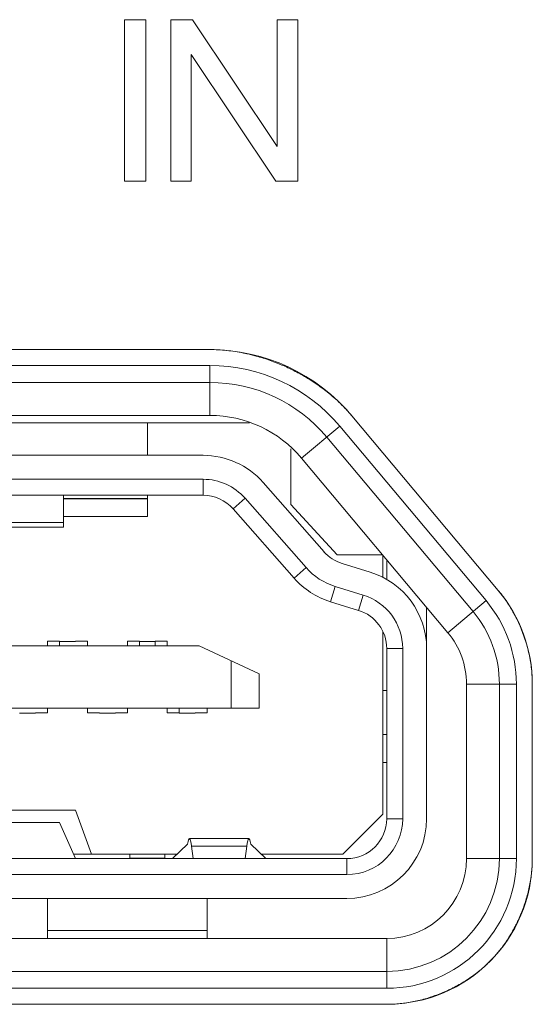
# Model space of a CAD drawing. Header units: millimetres. Extents: x 3925 to 5043, y -86 to 778.
# Tile 255 of 256: x 4790.86 to 4792.46, y 374.3 to 377.38. Entities that reach past the tile are written whole.
import ezdxf

# ---------------------------------------------------------------- set-up
doc = ezdxf.new("R2010")
doc.units = ezdxf.units.MM
doc.header["$LTSCALE"] = 46.255
for name, color, linetype in [('11_190F4G00BDXF_CONTINUOUS_LINE', 7, 'CONTINUOUS'), ('H30K-IO-LABEDXF_CONTINUOUS_LINE', 7, 'CONTINUOUS'), ('H30K-REAR-CODXF_CONTINUOUS_LINE', 7, 'CONTINUOUS'), ('LABEL-IO-H30DXF_CONTINUOUS_LINE', 7, 'CONTINUOUS')]:
    doc.layers.add(name, color=color, linetype=linetype)

msp = doc.modelspace()

# ---------------------------------------------------------------- linework, layer by layer
at = {"layer": '11_190F4G00BDXF_CONTINUOUS_LINE', "color": 7, "linetype": 'Continuous', "lineweight": 0}
for p, q in [((4788.9383, 376.1223), (4791.5794, 376.1223)), ((4791.2588, 376.1223), (4791.2588, 376.021)), ((4791.7088, 375.8666), (4791.7088, 376.0415)), ((4791.4336, 376.021), (4790.1363, 376.021)), ((4790.1488, 375.946), (4791.4336, 375.946)), ((4791.4336, 375.946), (4791.4336, 375.896)), ((4791.6213, 375.9362), (4791.8123, 375.7191)), ((4789.0841, 375.896), (4791.4336, 375.896)), ((4790.9963, 375.796), (4790.9963, 375.896)), ((4791.2588, 375.8856), (4790.9963, 375.8856)), ((4790.9963, 375.8848), (4791.2588, 375.8848)), ((4791.2588, 375.896), (4791.2588, 375.8298)), ((4791.5274, 375.8536), (4791.565, 375.8866)), ((4791.756, 375.6696), (4791.565, 375.8866)), ((4791.7184, 375.6365), (4791.5274, 375.8536)), ((4791.8538, 375.7098), (4791.7088, 375.8666)), ((4791.2588, 375.8298), (4790.9963, 375.8298)), ((4790.7713, 375.811), (4790.9963, 375.811)), ((4790.7713, 375.796), (4790.9963, 375.796)), ((4791.8538, 375.7098), (4791.9963, 375.7098)), ((4791.9963, 375.7088), (4791.9963, 375.6394)), ((4792.0088, 375.6323), (4792.0088, 375.6939)), ((4791.756, 375.6696), (4791.7184, 375.6365)), ((4791.8694, 375.6822), (4791.9574, 375.6551)), ((4791.8326, 375.5627), (4791.8473, 375.6105)), ((4791.8473, 375.6105), (4791.9353, 375.5834)), ((4791.9353, 375.5834), (4791.9206, 375.5357)), ((4791.9206, 375.5357), (4791.8326, 375.5627)), ((4792.1338, 374.8835), (4792.1338, 375.545)), ((4791.9963, 374.8973), (4791.9963, 375.4688)), ((4791.4213, 375.4248), (4789.0963, 375.4248)), ((4790.9463, 375.4393), (4790.9463, 375.4248)), ((4790.9838, 375.4393), (4790.9463, 375.4393)), ((4790.9838, 375.4248), (4790.9838, 375.4393)), ((4791.0338, 375.4382), (4790.9838, 375.4382)), ((4791.0338, 375.4393), (4791.0713, 375.4393)), ((4791.0338, 375.4392), (4791.0713, 375.4393)), ((4791.0713, 375.4248), (4791.0713, 375.4393)), ((4791.1963, 375.4393), (4791.1963, 375.4248)), ((4791.1963, 375.4393), (4791.2338, 375.4393)), ((4791.2338, 375.4393), (4791.1963, 375.4393)), ((4791.2338, 375.4248), (4791.2338, 375.4388)), ((4791.2838, 375.4383), (4791.2338, 375.4383)), ((4791.2838, 375.4393), (4791.3213, 375.4393)), ((4791.2838, 375.4392), (4791.3213, 375.4393)), ((4791.2838, 375.4389), (4791.2838, 375.4248)), ((4791.3213, 375.4248), (4791.3213, 375.4393)), ((4791.4213, 375.4248), (4791.6088, 375.3373)), ((4792.0088, 374.8835), (4792.0088, 375.4162)), ((4792.0588, 375.4162), (4792.0088, 375.4162)), ((4792.0588, 375.4162), (4792.0588, 374.8835)), ((4791.5213, 375.3781), (4791.5213, 375.2298)), ((4791.6088, 375.2298), (4791.6088, 375.3373)), ((4792.0088, 375.2848), (4791.9963, 375.2848)), ((4788.9088, 375.2298), (4791.6088, 375.2298)), ((4790.9463, 375.2148), (4790.9463, 375.2298)), ((4791.0713, 375.2298), (4791.0713, 375.2148)), ((4791.1963, 375.2148), (4791.1963, 375.2298)), ((4791.3213, 375.2298), (4791.3213, 375.2148)), ((4791.3589, 375.2297), (4791.3589, 375.2143)), ((4791.4463, 375.2148), (4791.4463, 375.2298)), ((4790.9089, 375.2137), (4790.8588, 375.2137)), ((4790.9089, 375.2148), (4790.9463, 375.2148)), ((4790.9462, 375.2137), (4790.9464, 375.2142)), ((4791.0714, 375.2143), (4791.0712, 375.2137)), ((4791.1088, 375.2148), (4791.0713, 375.2148)), ((4791.1589, 375.2138), (4791.1088, 375.2138)), ((4791.1589, 375.2148), (4791.1963, 375.2148)), ((4791.1962, 375.2137), (4791.1964, 375.2143)), ((4791.3214, 375.2143), (4791.3212, 375.2138)), ((4791.3213, 375.2148), (4791.3589, 375.2148)), ((4791.4089, 375.2139), (4791.3589, 375.2139)), ((4791.4463, 375.2148), (4791.4088, 375.2148)), ((4791.4462, 375.2138), (4791.4464, 375.2143)), ((4791.9963, 375.1473), (4792.0088, 375.1473)), ((4791.9963, 375.0598), (4792.0088, 375.0591)), ((4790.6338, 374.9098), (4791.0338, 374.9098)), ((4791.0839, 374.7723), (4791.0338, 374.9098)), ((4791.9963, 374.8973), (4791.8713, 374.7723)), ((4790.6838, 374.871), (4790.9838, 374.871)), ((4790.9838, 374.871), (4791.0338, 374.7585)), ((4792.0588, 374.8835), (4792.0088, 374.8835)), ((4791.3376, 374.7585), (4791.385, 374.8041)), ((4791.577, 374.821), (4791.3907, 374.821)), ((4791.3974, 374.7971), (4791.4024, 374.7585)), ((4791.3974, 374.7971), (4791.5703, 374.7971)), ((4791.5703, 374.7971), (4791.5653, 374.7585)), ((4791.6301, 374.7585), (4791.5827, 374.8041)), ((4791.3519, 374.7723), (4791.0277, 374.7723)), ((4791.2038, 374.7723), (4791.2038, 374.7598)), ((4791.3138, 374.7598), (4791.3138, 374.7723)), ((4791.8713, 374.7723), (4791.6158, 374.7723)), ((4788.6338, 374.7585), (4791.8838, 374.7585)), ((4791.2038, 374.7598), (4791.3138, 374.7598)), ((4791.8838, 374.7085), (4791.8838, 374.7585)), ((4788.6338, 374.7085), (4791.8838, 374.7085)), ((4788.6338, 374.6335), (4791.8838, 374.6335)), ((4790.9463, 374.6335), (4790.9463, 374.5085)), ((4791.4463, 374.5085), (4791.4463, 374.6335)), ((4791.4463, 374.5335), (4790.9463, 374.5335))]:
    msp.add_line(p, q, dxfattribs=at)
for centre, radius, start, end in [((4791.4336, 375.771), 0.25, 41.3478, 90), ((4791.4336, 375.771), 0.175, 41.3472, 90), ((4791.4336, 375.771), 0.125, 41.3478, 90), ((4791.9061, 375.8017), 0.125, 221.3478, 252.8973), ((4791.9061, 375.8017), 0.2, 221.3478, 252.8975), ((4791.9061, 375.8017), 0.25, 221.3478, 252.8973), ((4791.8838, 375.4162), 0.25, 0, 72.8973), ((4791.8838, 375.4162), 0.175, 0, 72.8973), ((4791.8838, 375.4162), 0.125, 0, 72.8973), ((4791.8838, 374.8835), 0.25, 270, 0), ((4791.8838, 374.8835), 0.175, 270, 0), ((4791.8838, 374.8835), 0.125, 270, 0)]:
    msp.add_arc(centre, radius, start, end, dxfattribs=at)
for centre, start_param, end_param in [((4791.3907, 374.646), -0.528557, 0.442911), ((4791.577, 374.646), 5.840274, 6.811742)]:
    msp.add_ellipse(centre, major_axis=(0, 0.175), ratio=0.075758, start_param=start_param, end_param=end_param, dxfattribs=at)
at = {"layer": 'H30K-IO-LABEDXF_CONTINUOUS_LINE', "color": 7, "linetype": 'Continuous', "lineweight": 0}
for p, q in [((4791.1872, 376.8796), (4791.1872, 377.3848)), ((4791.1872, 377.3848), (4791.2543, 377.3848)), ((4791.2543, 377.3848), (4791.2543, 376.8796)), ((4791.3321, 376.8796), (4791.3321, 377.3848)), ((4791.3321, 377.3848), (4791.4007, 377.3848)), ((4791.4007, 377.3848), (4791.6658, 376.9883)), ((4791.6658, 376.9883), (4791.6658, 377.3848)), ((4791.6658, 377.3848), (4791.73, 377.3848)), ((4791.73, 377.3848), (4791.73, 376.8796)), ((4791.3963, 377.2761), (4791.3963, 376.8796)), ((4791.6613, 376.8796), (4791.3963, 377.2761)), ((4791.2543, 376.8796), (4791.1872, 376.8796)), ((4791.3963, 376.8796), (4791.3321, 376.8796)), ((4791.73, 376.8796), (4791.6613, 376.8796)), ((4789.0631, 376.352), (4791.4547, 376.352)), ((4791.8998, 376.1444), (4792.3583, 375.5981)), ((4792.465, 375.3049), (4792.465, 374.7584)), ((4792.4543, 374.6641), (4792.4505, 374.6485)), ((4792.0089, 374.3023), (4788.5089, 374.3023)), ((4792.1185, 374.3167), (4792.1035, 374.3131))]:
    msp.add_line(p, q, dxfattribs=at)
for points in [[(4791.4547, 376.352), (4791.4612, 376.3519), (4791.4678, 376.3518), (4791.4744, 376.3516), (4791.4809, 376.3513), (4791.4875, 376.3509), (4791.4941, 376.3504), (4791.5007, 376.3499), (4791.5073, 376.3492), (4791.5139, 376.3485), (4791.5205, 376.3477), (4791.5271, 376.3468), (4791.5337, 376.3459), (4791.5404, 376.3448), (4791.547, 376.3437), (4791.5536, 376.3425), (4791.5602, 376.3412), (4791.5668, 376.3398)], [(4791.5668, 376.3398), (4791.5704, 376.339), (4791.5741, 376.3382), (4791.5777, 376.3374), (4791.5814, 376.3365), (4791.585, 376.3356), (4791.5887, 376.3347), (4791.5923, 376.3338), (4791.596, 376.3328), (4791.5996, 376.3318)], [(4791.5996, 376.3318), (4791.6051, 376.3303), (4791.6107, 376.3287), (4791.6162, 376.327), (4791.6217, 376.3253), (4791.6272, 376.3236), (4791.6327, 376.3218), (4791.6381, 376.3199), (4791.6436, 376.318), (4791.649, 376.3161), (4791.6544, 376.314), (4791.6598, 376.312), (4791.6652, 376.3099), (4791.6706, 376.3077)], [(4791.6706, 376.3077), (4791.6754, 376.3057), (4791.6802, 376.3037), (4791.6849, 376.3017), (4791.6896, 376.2996), (4791.6944, 376.2975), (4791.6991, 376.2953), (4791.7037, 376.2931), (4791.7084, 376.2908), (4791.713, 376.2886), (4791.7177, 376.2862), (4791.7223, 376.2839), (4791.7269, 376.2815)], [(4791.7269, 376.2815), (4791.7304, 376.2796), (4791.734, 376.2777), (4791.7375, 376.2757), (4791.7411, 376.2738), (4791.7446, 376.2718), (4791.7481, 376.2698), (4791.7516, 376.2677), (4791.7551, 376.2657), (4791.7585, 376.2636), (4791.762, 376.2615)], [(4791.762, 376.2615), (4791.7653, 376.2595), (4791.7686, 376.2574), (4791.7719, 376.2553), (4791.7752, 376.2532), (4791.7785, 376.2511), (4791.7817, 376.2489), (4791.785, 376.2467), (4791.7882, 376.2446), (4791.7914, 376.2423)], [(4791.7914, 376.2423), (4791.7944, 376.2402), (4791.7975, 376.2381), (4791.8005, 376.2359), (4791.8034, 376.2338), (4791.8064, 376.2316), (4791.8094, 376.2294), (4791.8123, 376.2272), (4791.8152, 376.2249), (4791.8181, 376.2227)], [(4791.8181, 376.2227), (4791.8235, 376.2185), (4791.8287, 376.2143), (4791.8339, 376.21), (4791.839, 376.2056), (4791.8441, 376.2012), (4791.8491, 376.1968), (4791.8541, 376.1922), (4791.8589, 376.1877), (4791.8638, 376.1831), (4791.8685, 376.1784), (4791.8732, 376.1737), (4791.8778, 376.1689), (4791.8824, 376.1641), (4791.8868, 376.1593), (4791.8912, 376.1544), (4791.8956, 376.1494), (4791.8998, 376.1444)], [(4792.3583, 375.5981), (4792.3612, 375.5946), (4792.3641, 375.591), (4792.3669, 375.5874), (4792.3697, 375.5838), (4792.3725, 375.5802), (4792.3752, 375.5765), (4792.3779, 375.5728), (4792.3805, 375.569), (4792.3832, 375.5652), (4792.3858, 375.5614), (4792.3883, 375.5576), (4792.3908, 375.5537), (4792.3933, 375.5498), (4792.3957, 375.5458), (4792.3981, 375.5419)], [(4792.3981, 375.5419), (4792.3997, 375.5392), (4792.4013, 375.5365), (4792.4029, 375.5338), (4792.4044, 375.531), (4792.4059, 375.5283), (4792.4074, 375.5256), (4792.4089, 375.5228), (4792.4104, 375.52), (4792.4118, 375.5173), (4792.4133, 375.5145)], [(4792.4133, 375.5145), (4792.4161, 375.5089), (4792.4188, 375.5034), (4792.4214, 375.4978), (4792.4239, 375.4921), (4792.4264, 375.4864), (4792.4289, 375.4807), (4792.4312, 375.475), (4792.4335, 375.4692), (4792.4357, 375.4634), (4792.4378, 375.4576), (4792.4398, 375.4517), (4792.4418, 375.4458), (4792.4437, 375.4399), (4792.4455, 375.434), (4792.4473, 375.428), (4792.4489, 375.4221), (4792.4505, 375.4161)], [(4792.4505, 375.4161), (4792.452, 375.4103), (4792.4533, 375.4045), (4792.4546, 375.3986), (4792.4559, 375.3928), (4792.457, 375.387), (4792.4581, 375.3811), (4792.4591, 375.3752), (4792.46, 375.3694), (4792.4609, 375.3635), (4792.4617, 375.3576), (4792.4623, 375.3518), (4792.463, 375.3459), (4792.4635, 375.34), (4792.4639, 375.3341), (4792.4643, 375.3283), (4792.4646, 375.3224), (4792.4648, 375.3166), (4792.4649, 375.3107), (4792.465, 375.3049)], [(4792.465, 374.7584), (4792.4649, 374.7532), (4792.4648, 374.748), (4792.4647, 374.7428), (4792.4644, 374.7375), (4792.4641, 374.7323), (4792.4638, 374.727), (4792.4633, 374.7218), (4792.4628, 374.7166), (4792.4623, 374.7113), (4792.4616, 374.706), (4792.4609, 374.7008), (4792.4602, 374.6955), (4792.4593, 374.6903), (4792.4585, 374.685), (4792.4575, 374.6798), (4792.4565, 374.6746), (4792.4554, 374.6693), (4792.4543, 374.6641)], [(4792.4505, 374.6485), (4792.4492, 374.6434), (4792.4477, 374.6382), (4792.4462, 374.633), (4792.4447, 374.6279), (4792.4431, 374.6228), (4792.4414, 374.6176), (4792.4397, 374.6125), (4792.4379, 374.6075), (4792.4361, 374.6024), (4792.4342, 374.5974), (4792.4322, 374.5923), (4792.4302, 374.5873), (4792.4282, 374.5824), (4792.4261, 374.5774), (4792.4239, 374.5725)], [(4792.4136, 374.5509), (4792.4111, 374.5459), (4792.4085, 374.541), (4792.4059, 374.5361), (4792.4032, 374.5313), (4792.4004, 374.5264), (4792.3976, 374.5217), (4792.3947, 374.5169), (4792.3918, 374.5122), (4792.3889, 374.5076), (4792.3858, 374.5029), (4792.3828, 374.4984), (4792.3797, 374.4938), (4792.3765, 374.4893), (4792.3733, 374.4849), (4792.37, 374.4805), (4792.3667, 374.4761)], [(4792.4239, 374.5725), (4792.4227, 374.5697), (4792.4214, 374.567), (4792.4202, 374.5643), (4792.4189, 374.5616), (4792.4176, 374.5589), (4792.4163, 374.5562), (4792.415, 374.5535), (4792.4136, 374.5509)], [(4792.3667, 374.4761), (4792.3641, 374.4729), (4792.3615, 374.4696), (4792.3589, 374.4664), (4792.3563, 374.4632), (4792.3536, 374.4601), (4792.351, 374.4569), (4792.3482, 374.4538), (4792.3455, 374.4508), (4792.3427, 374.4477), (4792.3399, 374.4447), (4792.3371, 374.4418), (4792.3343, 374.4388), (4792.3314, 374.4359)], [(4792.3314, 374.4359), (4792.3287, 374.4333), (4792.326, 374.4307), (4792.3233, 374.4281), (4792.3206, 374.4255), (4792.3178, 374.4229), (4792.315, 374.4204), (4792.3122, 374.4179), (4792.3093, 374.4154), (4792.3064, 374.413), (4792.3035, 374.4105), (4792.3006, 374.4081), (4792.2976, 374.4057), (4792.2946, 374.4033)], [(4792.2946, 374.4033), (4792.2904, 374.4), (4792.286, 374.3967), (4792.2817, 374.3935), (4792.2773, 374.3903), (4792.2728, 374.3872), (4792.2683, 374.3841), (4792.2638, 374.3811), (4792.2592, 374.3781), (4792.2546, 374.3752), (4792.25, 374.3723), (4792.2453, 374.3695), (4792.2405, 374.3667), (4792.2358, 374.364), (4792.231, 374.3613), (4792.2262, 374.3587), (4792.2213, 374.3562), (4792.2164, 374.3536)], [(4792.195, 374.3435), (4792.1901, 374.3413), (4792.1851, 374.3392), (4792.1801, 374.3371), (4792.175, 374.3351), (4792.17, 374.3331), (4792.1649, 374.3312), (4792.1598, 374.3294), (4792.1547, 374.3276), (4792.1496, 374.3259), (4792.1444, 374.3242), (4792.1393, 374.3226), (4792.1341, 374.321), (4792.1289, 374.3195), (4792.1237, 374.3181), (4792.1185, 374.3167)], [(4792.2164, 374.3536), (4792.2138, 374.3523), (4792.2111, 374.351), (4792.2084, 374.3497), (4792.2058, 374.3484), (4792.2031, 374.3472), (4792.2004, 374.3459), (4792.1977, 374.3447), (4792.195, 374.3435)], [(4792.1035, 374.3131), (4792.0983, 374.312), (4792.093, 374.3109), (4792.0878, 374.3099), (4792.0825, 374.3089), (4792.0773, 374.308), (4792.072, 374.3072), (4792.0667, 374.3064), (4792.0614, 374.3057), (4792.0562, 374.3051), (4792.0509, 374.3045), (4792.0456, 374.304), (4792.0404, 374.3036), (4792.0351, 374.3032), (4792.0298, 374.3029), (4792.0246, 374.3026), (4792.0194, 374.3025), (4792.0141, 374.3024), (4792.0089, 374.3023)]]:
    msp.add_lwpolyline(points, dxfattribs=at)
at = {"layer": 'H30K-REAR-CODXF_CONTINUOUS_LINE', "color": 7, "linetype": 'Continuous', "lineweight": 0}
for p, q in [((4789.063, 376.3021), (4791.4547, 376.3021)), ((4791.4547, 376.3021), (4791.4547, 376.146)), ((4789.063, 376.249), (4791.4547, 376.249)), ((4789.063, 376.146), (4791.4547, 376.146)), ((4791.8615, 376.1124), (4791.7419, 376.0121)), ((4791.8615, 376.1124), (4792.3199, 375.566)), ((4791.8209, 376.0783), (4792.2793, 375.5319)), ((4791.7419, 376.0121), (4792.2004, 375.4657)), ((4792.3199, 375.566), (4792.2004, 375.4657)), ((4792.2588, 375.305), (4792.2588, 374.7585)), ((4792.4149, 375.305), (4792.2588, 375.305)), ((4792.3619, 375.305), (4792.3619, 374.7585)), ((4792.4149, 375.305), (4792.4149, 374.7585)), ((4792.4149, 374.7585), (4792.2588, 374.7585)), ((4792.0088, 374.5085), (4788.5088, 374.5085)), ((4792.0088, 374.3524), (4792.0088, 374.5085)), ((4792.0088, 374.4055), (4788.5088, 374.4055)), ((4792.0088, 374.3524), (4788.5088, 374.3524))]:
    msp.add_line(p, q, dxfattribs=at)
for centre, radius, start, end in [((4791.4547, 375.771), 0.5311, 40, 90), ((4791.4547, 375.771), 0.478, 40, 90), ((4791.4547, 375.771), 0.375, 40, 90), ((4792.0088, 375.305), 0.4061, 0, 40), ((4792.0088, 375.305), 0.353, 0, 40), ((4792.0088, 375.305), 0.25, 0, 40), ((4792.0088, 374.7585), 0.4061, 270, 0), ((4792.0088, 374.7585), 0.353, 270, 0), ((4792.0088, 374.7585), 0.25, 270, 0)]:
    msp.add_arc(centre, radius, start, end, dxfattribs=at)
at = {"layer": 'LABEL-IO-H30DXF_CONTINUOUS_LINE', "color": 7, "linetype": 'Continuous', "lineweight": 0}
for p, q in [((4789.063, 376.3521), (4791.4547, 376.3521)), ((4791.8998, 376.1445), (4792.3582, 375.5982)), ((4792.4649, 375.305), (4792.4649, 374.7585)), ((4792.0088, 374.3024), (4788.5088, 374.3024))]:
    msp.add_line(p, q, dxfattribs=at)
for centre, radius, start, end in [((4791.4547, 375.771), 0.5811, 40, 90), ((4792.0088, 375.305), 0.4561, 0, 40), ((4792.0088, 374.7585), 0.4561, 270, 0)]:
    msp.add_arc(centre, radius, start, end, dxfattribs=at)

doc.saveas('drawing.dxf')
